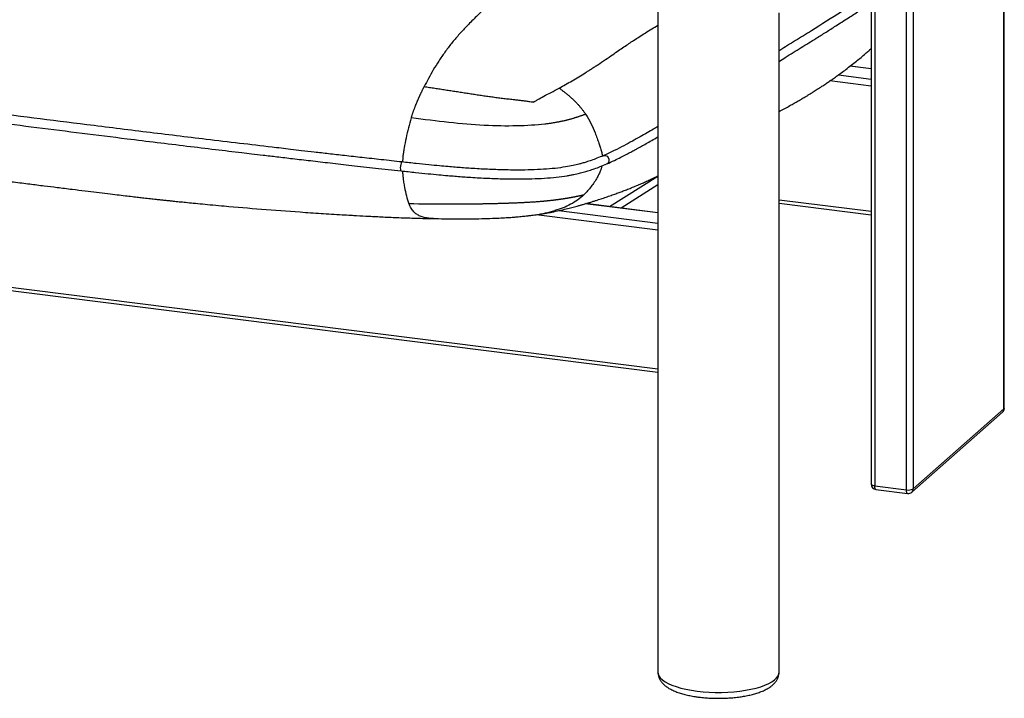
# Paper-space layout '_Dimetric' of a CAD drawing. Header units: millimetres. Extents: x -865 to 1022, y -101 to 905.
# Tile 10 of 18: x 332 to 884, y -101 to 280. Entities that reach past the tile are written whole.
import ezdxf

# ---------------------------------------------------------------- set-up
doc = ezdxf.new("R2010")
doc.units = ezdxf.units.MM

psp = doc.layouts.new('_Dimetric')

# ---------------------------------------------------------------- linework, layer by layer
at = {"color": 7, "linetype": 'Continuous', "lineweight": 25}
for p, q in [((884.24, 61.4), (884.24, 348.28)), ((884.43, 61.76), (884.43, 348.45)), ((829.46, 15.92), (829.46, 300.72)), ((833.33, 303.72), (833.33, 16.5)), ((690.01, 292.64), (690.01, 163.53)), ((809.75, 289.13), (809.75, 19.1)), ((811.69, 289.96), (811.69, 18.16)), ((758.01, -86.5), (758.01, 283.83)), ((-698.85, 258.96), (690.01, 83.97)), ((-697.51, 256.83), (690.01, 82.02)), ((791.3, 248.95), (809.75, 246.63)), ((809.75, 252.3), (797.79, 253.81)), ((809.75, 252.44), (797.94, 253.93)), ((809.75, 242.67), (786.54, 245.6)), ((662.74, 175.03), (690.01, 192.2)), ((690.01, 187.24), (669.31, 174.2)), ((758.01, 178.88), (809.75, 172.36)), ((758.01, 176.92), (809.75, 170.41)), ((634.48, 172.78), (690.01, 165.79)), ((690.01, 171.46), (649.2, 176.6)), ((690.01, 171.6), (649.52, 176.7)), ((564.1, 168.29), (563.68, 168.32)), ((615.28, 169.7), (616.01, 169.79)), ((690.01, 161.83), (621.59, 170.45)), ((690.01, 161.83), (690.01, 83.97)), ((690.01, 82.61), (690.01, -86.5)), ((833.33, 16.5), (884.24, 61.4)), ((832.5, 14.61), (883.42, 59.51)), ((811.69, 18.16), (829.46, 15.92)), ((812.37, 16.12), (830.14, 13.88))]:
    psp.add_line(p, q, dxfattribs=at)
at = {"color": 7, "linetype": 'Continuous', "lineweight": 25, "flags": 128}
for points in [[(546.4, 200.07), (546.14, 199.94), (545.86, 199.46), (545.62, 198.69), (545.45, 197.75), (545.39, 196.79), (545.44, 195.95), (545.6, 195.36), (545.83, 195.11), (545.85, 195.1)], [(659.33, 203.6), (659.79, 203.74), (660.66, 203.69), (661.48, 203.28), (662.13, 202.56), (662.5, 201.66), (662.54, 200.7), (662.24, 199.84), (661.65, 199.2), (661.33, 199.02)], [(884.43, 61.76), (884.39, 61.59), (884.24, 61.4)], [(811.69, 18.16), (811.16, 18.25), (810.69, 18.37), (810.31, 18.51), (810.01, 18.68), (809.82, 18.87), (809.75, 19.06), (809.75, 19.1)], [(812.37, 16.12), (812.34, 16.12), (812.16, 16.22), (812, 16.43), (811.86, 16.75), (811.77, 17.15), (811.71, 17.63), (811.69, 18.16)], [(830.14, 13.88), (830.11, 13.89), (829.93, 13.99), (829.77, 14.2), (829.64, 14.51), (829.54, 14.91), (829.48, 15.39), (829.46, 15.92)], [(690.01, -86.5), (690.11, -87.37), (690.56, -88.53), (691.36, -89.66), (692.5, -90.76), (693.99, -91.82), (695.79, -92.82), (697.88, -93.76), (700.26, -94.61), (702.89, -95.38), (705.74, -96.06), (708.78, -96.64), (711.99, -97.1)], [(711.99, -97.1), (715.32, -97.46), (718.75, -97.7), (722.23, -97.82), (725.73, -97.82), (729.21, -97.7), (732.64, -97.46), (735.98, -97.11), (739.19, -96.64), (742.23, -96.07), (745.09, -95.4), (747.72, -94.63), (750.1, -93.77), (752.2, -92.84), (754.01, -91.84), (755.49, -90.78), (756.65, -89.68), (757.45, -88.54), (757.91, -87.39), (758.01, -86.5)]]:
    psp.add_lwpolyline(points, dxfattribs=at)
at = {"color": 7, "linetype": 'Continuous', "lineweight": 25}
for centre, radius, start, end in [((881.43, 61.76), 3, 311.4096, 0), ((881.74, 61.36), 2.5, 312.158, 0.9777), ((812.75, 19.1), 3, 180, 262.8192), ((830.56, 21.72), 5.91, 259.2261, 297.8883), ((830.52, 16.86), 3, 262.8192, 311.4096), ((830.82, 16.46), 2.5, 312.158, 0.9777)]:
    psp.add_arc(centre, radius, start, end, dxfattribs=at)
for points, knots in [([(638.82, 319.45), (636.88, 318.32), (633.49, 316.35), (628.7, 313.35), (624.58, 310.69), (620.76, 308.14), (617.23, 305.71), (613.89, 303.3), (610.39, 300.67), (606.53, 297.66), (602.18, 294.19), (597.49, 290.28), (592.56, 285.96), (587.5, 281.24), (582.69, 276.39), (578.22, 271.54), (574.2, 266.79), (570.47, 261.92), (567.08, 256.95), (564.03, 252.02), (561.32, 247.23), (559.64, 243.98), (558.84, 242.43)], [0, 0, 0, 0, 0.072425, 0.126906, 0.178556, 0.226135, 0.26929, 0.309983, 0.350553, 0.399469, 0.453631, 0.512222, 0.573818, 0.637004, 0.700218, 0.75308, 0.803554, 0.850572, 0.893598, 0.932764, 0.968203, 1, 1, 1, 1]), ([(758.01, 256.6), (759.18, 257.34), (763.26, 259.91), (770.25, 264.23), (777, 268.4), (781.67, 271.32), (784.38, 273.02), (787.13, 274.76), (790.09, 276.65), (793.41, 278.77), (796.7, 280.89), (799.87, 282.93), (802.84, 284.86), (806.03, 286.91), (808.34, 288.4), (809.63, 289.2), (809.75, 289.28)], [0, 0, 0, 0, 0.0676, 0.235798, 0.398404, 0.4512, 0.503289, 0.554675, 0.610673, 0.675624, 0.749532, 0.804356, 0.863245, 0.926165, 0.993112, 1, 1, 1, 1]), ([(793.06, 284.49), (787.46, 280.91), (780.42, 276.41), (771.71, 271.01), (767.25, 268.26), (762.81, 265.5), (759.72, 263.59), (758.14, 262.59), (758.01, 262.51)], [0, 0, 0, 0, 0.487584, 0.612997, 0.738409, 0.863818, 0.989225, 1, 1, 1, 1]), ([(634.58, 241.57), (635.78, 242.24), (638.28, 243.62), (641.91, 245.73), (645.61, 247.94), (648.33, 249.62), (650.12, 250.74), (650.98, 251.28), (651.83, 251.82), (652.68, 252.36), (653.61, 252.96), (654.8, 253.73), (657.18, 255.29), (660.53, 257.54), (664.4, 260.19), (667.85, 262.58), (670.88, 264.68), (673.69, 266.59), (676.53, 268.47), (679.56, 270.43), (682.98, 272.58), (686.49, 274.75), (688.88, 276.2), (690.01, 276.88)], [0, 0, 0, 0, 0.052954, 0.110327, 0.170935, 0.233589, 0.248426, 0.263295, 0.27818, 0.293065, 0.307935, 0.327304, 0.356812, 0.436432, 0.512663, 0.576671, 0.635765, 0.689762, 0.740813, 0.801266, 0.865421, 0.936777, 1, 1, 1, 1]), ([(546.39, 200.07), (542.51, 200.5), (535.03, 201.32), (524.27, 202.51), (514.42, 203.62), (505.46, 204.64), (497.43, 205.57), (490.32, 206.39), (484.11, 207.12), (478.58, 207.77), (469.05, 208.89), (455.07, 210.55), (431.54, 213.36), (402.89, 216.82), (340.8, 224.58), (239.39, 237.38), (143.49, 249.45), (81.79, 257.23), (65.37, 259.29), (49.6, 261.28), (37.62, 262.79), (28.78, 263.9), (22.32, 264.72), (14.72, 265.68), (5.98, 266.78), (-3.84, 268.01), (-14.72, 269.38), (-26.65, 270.89), (-39.68, 272.53), (-48.74, 273.67), (-53.45, 274.26)], [0, 0, 0, 0, 0.019091, 0.036733, 0.052927, 0.067673, 0.080972, 0.092624, 0.102882, 0.111745, 0.120023, 0.150175, 0.181207, 0.237037, 0.292864, 0.492224, 0.745957, 0.773868, 0.801749, 0.828332, 0.852946, 0.861862, 0.872656, 0.885362, 0.899983, 0.916517, 0.934618, 0.954566, 0.97636, 1, 1, 1, 1]), ([(-54.07, 269.3), (-50.27, 268.82), (-42.95, 267.9), (-32.4, 266.57), (-22.72, 265.35), (-13.91, 264.24), (-6, 263.25), (1.02, 262.36), (7.15, 261.59), (12.61, 260.9), (22.03, 259.71), (35.88, 257.97), (70.34, 253.63), (138.53, 245.04), (217.4, 235.1), (290.87, 225.85), (341.47, 219.48), (380.76, 214.53), (408.86, 211.07), (425.39, 209.07), (441.27, 207.16), (453.36, 205.72), (462.29, 204.66), (468.82, 203.89), (476.51, 202.98), (485.36, 201.94), (495.31, 200.78), (506.36, 199.51), (518.5, 198.13), (531.78, 196.64), (541.04, 195.63), (545.85, 195.1)], [0, 0, 0, 0, 0.019082, 0.036716, 0.052903, 0.067641, 0.080932, 0.092577, 0.102825, 0.11168, 0.119958, 0.150113, 0.181147, 0.292792, 0.492157, 0.576736, 0.661311, 0.745881, 0.7738, 0.801682, 0.82825, 0.852848, 0.861775, 0.872582, 0.885299, 0.89993, 0.916474, 0.934587, 0.954546, 0.97635, 1, 1, 1, 1]), ([(758.01, 228.43), (758.36, 228.62), (759.68, 229.32), (761.92, 230.54), (764.62, 232.02), (767.03, 233.38), (768.95, 234.48), (770.42, 235.33), (771.62, 236.03), (772.8, 236.74), (774.12, 237.54), (775.6, 238.45), (777.4, 239.57), (779.58, 240.95), (781.9, 242.47), (784.07, 243.91), (786.12, 245.3), (788.1, 246.67), (790.31, 248.23), (792.82, 250.05), (795.59, 252.11), (798.49, 254.33), (801.31, 256.58), (803.97, 258.76), (806.29, 260.73), (808.19, 262.41), (809.27, 263.39), (809.75, 263.82)], [0, 0, 0, 0, 0.02141, 0.081575, 0.138796, 0.188336, 0.229471, 0.255435, 0.276525, 0.299387, 0.325355, 0.354589, 0.387274, 0.432908, 0.484657, 0.527758, 0.561269, 0.598827, 0.640447, 0.686074, 0.740713, 0.797443, 0.850166, 0.898359, 0.943517, 0.975119, 1, 1, 1, 1]), ([(551.54, 224.8), (551.61, 225), (551.73, 225.4), (551.92, 225.99), (552.11, 226.57), (552.31, 227.15), (552.5, 227.72), (552.7, 228.28), (552.89, 228.84), (553.09, 229.39), (553.29, 229.93), (553.5, 230.47), (553.7, 231), (553.9, 231.52), (554.11, 232.04), (554.31, 232.55), (554.52, 233.06), (554.73, 233.57), (554.94, 234.07), (555.15, 234.56), (555.36, 235.05), (555.57, 235.54), (555.79, 236.02), (556, 236.5), (556.22, 236.97), (556.43, 237.44), (556.65, 237.91), (556.86, 238.38), (557.08, 238.84), (557.3, 239.3), (557.52, 239.75), (557.74, 240.21), (557.96, 240.66), (558.18, 241.1), (558.4, 241.55), (558.62, 241.99), (558.77, 242.29), (558.84, 242.43)], [0, 0, 0, 0, 0.029367, 0.058616, 0.087754, 0.116787, 0.145726, 0.174578, 0.203354, 0.232063, 0.260715, 0.28932, 0.317883, 0.346411, 0.374908, 0.40338, 0.43183, 0.46026, 0.488675, 0.517077, 0.545472, 0.573863, 0.602251, 0.63064, 0.659031, 0.687426, 0.715823, 0.744226, 0.772632, 0.801042, 0.829457, 0.857874, 0.886295, 0.914718, 0.943143, 0.971571, 1, 1, 1, 1]), ([(558.84, 242.43), (559.84, 242.29), (561.83, 241.99), (564.82, 241.54), (567.8, 241.08), (570.78, 240.62), (573.75, 240.15), (576.73, 239.69), (579.71, 239.22), (582.68, 238.76), (585.66, 238.3), (588.62, 237.85), (591.59, 237.41), (594.56, 236.99), (597.55, 236.57), (600.56, 236.18), (603.59, 235.81), (606.58, 235.46), (609.28, 235.15), (611.69, 234.86), (613.82, 234.6), (615.94, 234.33), (617.88, 234.06), (619.28, 233.86), (619.97, 233.76), (620.15, 233.73)], [0, 0, 0, 0, 0.049832, 0.09957, 0.149199, 0.198718, 0.248124, 0.297407, 0.346529, 0.395404, 0.443978, 0.492253, 0.540248, 0.587953, 0.635319, 0.683606, 0.731518, 0.779123, 0.826495, 0.860852, 0.895155, 0.930028, 0.964907, 0.991225, 1, 1, 1, 1]), ([(620.15, 233.73), (620.25, 233.79), (620.39, 233.87), (620.73, 234.07), (620.93, 234.18), (621.57, 234.55), (622.05, 234.82), (623.6, 235.7), (624.77, 236.35), (628.57, 238.39), (631.47, 239.88), (634.58, 241.57)], [0, 0, 0, 0, 0.0625, 0.0625, 0.125, 0.125, 0.25, 0.25, 0.5, 0.5, 1, 1, 1, 1]), ([(634.58, 241.57), (634.8, 241.41), (635.24, 241.09), (635.89, 240.61), (636.54, 240.12), (637.18, 239.62), (637.81, 239.12), (638.44, 238.62), (639.06, 238.11), (639.68, 237.59), (640.29, 237.07), (640.89, 236.54), (641.49, 236), (642.08, 235.46), (642.66, 234.91), (643.23, 234.35), (643.8, 233.79), (644.35, 233.21), (644.9, 232.63), (645.45, 232.04), (645.98, 231.44), (646.5, 230.83), (647.02, 230.21), (647.52, 229.57), (648.02, 228.93), (648.5, 228.27), (648.98, 227.6), (649.29, 227.15), (649.44, 226.92)], [0, 0, 0, 0, 0.038479, 0.076957, 0.115425, 0.153874, 0.192299, 0.230699, 0.269072, 0.30742, 0.345745, 0.384052, 0.422345, 0.460629, 0.49891, 0.537191, 0.575478, 0.613776, 0.65209, 0.690426, 0.728795, 0.767209, 0.805691, 0.844261, 0.882944, 0.921771, 0.960776, 1, 1, 1, 1]), ([(-38.49, 234.98), (-30.66, 233.99), (-11.23, 231.54), (19.6, 227.66), (53.71, 223.36), (84.67, 219.46), (112.38, 215.97), (136.82, 212.89), (160.27, 209.94), (181.92, 207.21), (201.77, 204.72), (219.84, 202.44), (236.93, 200.3), (253.01, 198.28), (268.05, 196.39), (282.06, 194.63), (295.02, 193.01), (307.01, 191.51), (318.02, 190.13), (328.06, 188.88), (337.11, 187.75), (345.25, 186.74), (353.18, 185.76), (360.86, 184.81), (368.23, 183.9), (374.87, 183.09), (380.86, 182.37), (386.25, 181.72), (390.89, 181.17), (394.88, 180.69), (398.34, 180.29), (401.73, 179.9), (405.01, 179.53), (408.15, 179.18), (410.76, 178.89), (412.78, 178.68), (414.42, 178.5), (416.04, 178.33), (418.37, 178.09), (421.42, 177.77), (425.17, 177.4), (429.5, 176.97), (434.6, 176.48), (440.39, 175.93), (451.42, 174.94), (467.75, 173.56), (483.9, 172.35), (495.06, 171.59), (500.93, 171.2), (506.83, 170.82), (512.47, 170.47), (517.14, 170.2), (522.18, 169.91), (528.15, 169.59), (536.08, 169.2), (544.93, 168.82), (554.37, 168.48), (560.86, 168.35), (564.1, 168.28)], [0, 0, 0, 0, 0.039251, 0.097352, 0.154533, 0.210194, 0.252529, 0.293401, 0.332631, 0.370069, 0.401879, 0.43209, 0.460646, 0.487504, 0.512637, 0.536027, 0.557672, 0.577577, 0.596073, 0.61281, 0.627862, 0.641385, 0.65353, 0.66758, 0.679786, 0.690398, 0.700797, 0.709698, 0.717338, 0.72392, 0.729612, 0.734553, 0.740802, 0.745912, 0.75009, 0.753762, 0.755851, 0.758165, 0.761783, 0.767342, 0.773204, 0.780322, 0.788697, 0.798329, 0.808875, 0.842991, 0.878548, 0.888067, 0.897657, 0.907311, 0.91702, 0.925317, 0.930232, 0.941541, 0.9544, 0.968733, 0.984437, 1, 1, 1, 1]), ([(649.44, 226.92), (649.25, 226.84), (648.86, 226.69), (648.26, 226.47), (647.66, 226.25), (647.06, 226.04), (646.45, 225.82), (645.83, 225.61), (645.21, 225.4), (644.57, 225.19), (643.93, 224.98), (643.28, 224.78), (642.62, 224.58), (641.95, 224.38), (641.27, 224.18), (640.57, 223.99), (639.87, 223.8), (639.15, 223.62), (638.42, 223.43), (637.68, 223.26), (636.92, 223.08), (636.14, 222.91), (635.35, 222.74), (634.55, 222.58), (633.73, 222.42), (632.89, 222.27), (632.03, 222.12), (631.16, 221.98), (630.27, 221.84), (629.36, 221.71), (628.43, 221.58), (627.48, 221.46), (626.84, 221.38), (626.52, 221.34)], [0, 0, 0, 0, 0.033519, 0.067002, 0.100444, 0.133843, 0.167194, 0.200491, 0.23373, 0.266903, 0.300003, 0.333023, 0.365957, 0.398798, 0.431541, 0.464181, 0.496711, 0.529127, 0.561423, 0.593598, 0.625649, 0.657572, 0.689364, 0.721023, 0.752546, 0.783933, 0.815181, 0.846293, 0.877272, 0.908123, 0.938853, 0.969475, 1, 1, 1, 1]), ([(649.45, 226.91), (650.48, 225.2), (652.51, 221.86), (654.25, 217.73), (655.31, 214.96), (655.85, 213.51), (656.35, 212.09), (656.93, 210.38), (657.63, 208.35), (658.32, 206.02), (658.74, 204.35), (658.82, 203.49), (658.82, 203.4)], [0, 0, 0, 0, 0.235261, 0.461794, 0.524027, 0.584774, 0.643812, 0.700913, 0.797965, 0.89662, 0.988734, 1, 1, 1, 1]), ([(551.54, 224.8), (551, 222.95), (549.94, 219.34), (548.61, 213.67), (547.78, 209.37), (547.26, 206.19), (546.98, 204.12), (546.74, 201.95), (546.66, 200.62), (546.63, 200.05)], [0, 0, 0, 0, 0.241769, 0.473279, 0.693262, 0.750419, 0.844453, 0.932633, 1, 1, 1, 1]), ([(626.52, 221.34), (621.86, 220.8), (616.55, 220.46), (605.04, 220.2), (598.85, 220.28), (586.07, 220.95), (579.47, 221.54), (565.84, 223.01), (558.8, 223.89), (551.54, 224.8)], [0, 0, 0, 0, 0.25, 0.25, 0.5, 0.5, 0.75, 0.75, 1, 1, 1, 1]), ([(690.01, 220.01), (689.19, 219.52), (687.19, 218.34), (683.86, 216.41), (679.91, 214.16), (675.59, 211.73), (670.81, 209.14), (665.5, 206.39), (661.43, 204.55), (659.33, 203.61)], [0, 0, 0, 0, 0.087079, 0.211589, 0.3471223, 0.4936994, 0.6513658, 0.8201221, 1, 1, 1, 1]), ([(661.33, 199.02), (662.76, 199.66), (665.49, 200.87), (669.07, 202.63), (672.14, 204.2), (674.75, 205.59), (676.93, 206.77), (678.71, 207.75), (680.15, 208.56), (681.4, 209.26), (683.22, 210.29), (685.79, 211.76), (688.26, 213.18), (689.69, 214.02), (690.01, 214.21)], [0, 0, 0, 0, 0.130613, 0.247869, 0.351876, 0.4427, 0.520411, 0.584017, 0.635048, 0.677547, 0.721844, 0.836649, 0.963743, 1, 1, 1, 1]), ([(545.85, 195.1), (548.55, 194.81), (553.6, 194.26), (560.67, 193.52), (566.7, 192.93), (571.71, 192.48), (575.98, 192.12), (579.91, 191.81), (585.63, 191.41), (593.23, 190.97), (602.74, 190.61), (611.48, 190.5), (619.38, 190.62), (626.39, 190.93), (633.05, 191.5), (637.82, 192.16), (640.98, 192.72), (642.8, 193.08), (644.44, 193.44), (645.92, 193.79), (647.4, 194.16), (649.23, 194.65), (651.61, 195.35), (654.56, 196.33), (657.9, 197.57), (660.12, 198.51), (661.33, 199.02)], [0, 0, 0, 0, 0.062453, 0.116688, 0.162644, 0.200283, 0.23028, 0.259161, 0.288453, 0.358114, 0.428044, 0.49854, 0.552285, 0.606758, 0.662131, 0.717119, 0.736972, 0.755683, 0.773232, 0.789574, 0.804835, 0.82406, 0.854889, 0.894489, 0.942863, 1, 1, 1, 1]), ([(659.33, 203.61), (658.17, 203.12), (656.05, 202.22), (652.84, 201.03), (650.02, 200.1), (647.69, 199.41), (645.25, 198.76), (642.25, 198.05), (637.89, 197.22), (632.38, 196.46), (625.86, 195.91), (618.96, 195.61), (611.15, 195.5), (602.51, 195.62), (593.13, 195.98), (585.64, 196.42), (580.02, 196.82), (576.15, 197.12), (571.92, 197.48), (566.97, 197.93), (561.01, 198.52), (554.03, 199.24), (549.06, 199.78), (546.39, 200.07)], [0, 0, 0, 0, 0.058074, 0.106934, 0.146684, 0.177388, 0.199054, 0.237198, 0.282029, 0.33681, 0.392064, 0.446626, 0.500564, 0.571263, 0.64134, 0.710943, 0.740158, 0.768939, 0.799133, 0.83704, 0.883157, 0.937482, 1, 1, 1, 1]), ([(546.63, 195.02), (546.68, 194.24), (546.76, 192.97), (546.99, 190.85), (547.29, 188.59), (547.88, 185.08), (548.78, 180.89), (549.73, 178.12), (550.2, 176.75)], [0, 0, 0, 0, 0.105074, 0.173138, 0.302706, 0.441768, 0.722342, 1, 1, 1, 1]), ([(658.59, 197.89), (658.57, 197.79), (658.49, 197.41), (658.32, 196.86), (657.92, 195.57), (657.16, 193.7), (655.41, 190.29), (652.64, 186.07), (649.87, 183.16), (648.47, 181.69)], [0, 0, 0, 0, 0.016274, 0.05722, 0.087897, 0.220119, 0.365084, 0.678717, 1, 1, 1, 1]), ([(616.01, 169.77), (616.76, 169.85), (618.55, 170.04), (621.38, 170.41), (624.44, 170.86), (626.89, 171.27), (628.82, 171.62), (631.39, 172.11), (634.72, 172.82), (638.41, 173.68), (641.72, 174.51), (644.08, 175.14), (645.62, 175.57), (646.46, 175.81), (647.25, 176.03), (648.19, 176.3), (649.5, 176.69), (651.27, 177.22), (653.23, 177.82), (655.03, 178.4), (657.06, 179.05), (659.52, 179.87), (662.27, 180.81), (664.99, 181.77), (667.52, 182.67), (669.92, 183.55), (672.41, 184.49), (675.14, 185.56), (678, 186.73), (680.67, 187.88), (683.17, 189.01), (685.57, 190.13), (687.89, 191.24), (689.35, 191.96), (690.01, 192.28)], [0, 0, 0, 0, 0.0190471, 0.0453852, 0.0670432, 0.0859862, 0.103075, 0.1200272, 0.1628666, 0.2091345, 0.2507783, 0.289722, 0.3013144, 0.3125782, 0.323318, 0.3334245, 0.3494951, 0.386518, 0.4170581, 0.4430812, 0.4714363, 0.5166046, 0.5661721, 0.6131074, 0.6546239, 0.691173, 0.7281866, 0.7687822, 0.8130446, 0.8531887, 0.8871427, 0.9266691, 0.9666218, 1, 1, 1, 1]), ([(591.48, 176.66), (591.81, 176.67), (592.48, 176.68), (593.49, 176.7), (594.5, 176.72), (595.51, 176.74), (596.52, 176.76), (597.52, 176.78), (598.53, 176.81), (599.54, 176.83), (600.55, 176.86), (601.55, 176.88), (602.56, 176.91), (603.56, 176.94), (604.56, 176.97), (605.56, 177), (606.56, 177.04), (607.56, 177.07), (608.55, 177.11), (609.53, 177.15), (610.52, 177.19), (611.5, 177.23), (612.47, 177.27), (613.44, 177.32), (614.4, 177.36), (615.36, 177.41), (616.31, 177.46), (617.25, 177.52), (618.18, 177.57), (619.11, 177.63), (620.03, 177.69), (620.93, 177.75), (621.83, 177.81), (622.71, 177.88), (623.59, 177.95), (624.45, 178.02), (625.01, 178.07), (625.29, 178.09)], [0, 0, 0, 0, 0.02904, 0.058055, 0.087047, 0.116016, 0.144963, 0.173887, 0.202788, 0.231663, 0.260512, 0.289333, 0.318123, 0.346881, 0.375604, 0.404292, 0.432942, 0.461554, 0.490126, 0.518658, 0.54715, 0.575605, 0.604023, 0.632407, 0.660761, 0.689088, 0.717394, 0.745681, 0.773952, 0.80221, 0.830458, 0.8587, 0.886941, 0.915186, 0.94344, 0.971709, 1, 1, 1, 1]), ([(625.29, 178.09), (625.45, 178.1), (625.77, 178.13), (626.23, 178.17), (626.7, 178.22), (627.16, 178.26), (627.62, 178.31), (628.07, 178.35), (628.52, 178.4), (628.96, 178.44), (629.4, 178.49), (629.83, 178.54), (630.26, 178.59), (630.69, 178.64), (631.11, 178.69), (631.52, 178.74), (631.94, 178.79), (632.35, 178.84), (632.75, 178.89), (633.15, 178.94), (633.55, 178.99), (633.94, 179.04), (634.33, 179.1), (634.71, 179.15), (635.09, 179.2), (635.46, 179.26), (635.84, 179.31), (636.2, 179.37), (636.57, 179.42), (636.93, 179.48), (637.29, 179.53), (637.64, 179.59), (637.99, 179.64), (638.33, 179.7), (638.68, 179.75), (639.02, 179.81), (639.35, 179.87), (639.69, 179.92), (640.02, 179.98), (640.34, 180.04), (640.67, 180.1), (640.99, 180.15), (641.31, 180.21), (641.62, 180.27), (641.93, 180.33), (642.24, 180.39), (642.55, 180.45), (642.86, 180.5), (643.16, 180.56), (643.46, 180.62), (643.75, 180.68), (644.05, 180.74), (644.34, 180.8), (644.63, 180.86), (644.92, 180.92), (645.2, 180.97), (645.49, 181.03), (645.77, 181.09), (646.05, 181.15), (646.32, 181.21), (646.6, 181.27), (646.87, 181.33), (647.14, 181.39), (647.41, 181.45), (647.68, 181.51), (647.95, 181.57), (648.21, 181.63), (648.38, 181.67), (648.47, 181.69)], [0, 0, 0, 0, 0.0147056, 0.029422, 0.0441504, 0.0588919, 0.0736475, 0.088418, 0.1032041, 0.1180062, 0.1328249, 0.1476604, 0.1625127, 0.177382, 0.1922683, 0.2071714, 0.222091, 0.2370271, 0.2519792, 0.266947, 0.2819302, 0.2969285, 0.3119414, 0.3269686, 0.3420096, 0.3570636, 0.3721304, 0.38721, 0.4023025, 0.4174079, 0.4325264, 0.4476583, 0.4628037, 0.4779631, 0.4931364, 0.5083235, 0.5235242, 0.5387385, 0.5539659, 0.5692064, 0.5844595, 0.599725, 0.6150026, 0.630292, 0.6455928, 0.6609047, 0.6762274, 0.6915605, 0.7069038, 0.722257, 0.7376197, 0.7529916, 0.7683725, 0.7837621, 0.7991602, 0.8145664, 0.8299806, 0.8454025, 0.8608318, 0.8762685, 0.8917121, 0.9071627, 0.9226199, 0.9380836, 0.9535536, 0.9690298, 0.9845119, 1, 1, 1, 1]), ([(648.47, 181.69), (646.17, 179.49), (643.71, 177.74), (638.32, 174.84), (635.38, 173.7), (632.13, 172.75)], [0, 0, 0, 0, 0.5, 0.5, 1, 1, 1, 1]), ([(550.2, 176.75), (557.55, 176.55), (564.68, 176.48), (578.46, 176.48), (585.1, 176.55), (591.48, 176.66)], [0, 0, 0, 0, 0.5, 0.5, 1, 1, 1, 1]), ([(563.68, 168.32), (562.93, 168.35), (561.29, 168.41), (558.92, 168.86), (556.63, 169.6), (554.65, 170.6), (552.93, 172.02), (551.43, 173.97), (550.61, 175.82), (550.2, 176.75)], [0, 0, 0, 0, 0.151979, 0.330518, 0.489602, 0.6307, 0.758274, 0.878812, 1, 1, 1, 1]), ([(616.01, 169.79), (617.75, 169.98), (621.44, 170.4), (626.86, 171.35), (630.42, 172.3), (632.13, 172.75)], [0, 0, 0, 0, 0.317675, 0.674071, 1, 1, 1, 1]), ([(563.68, 168.29), (565.84, 168.26), (570.78, 168.18), (578.26, 168.13), (585.8, 168.16), (592.51, 168.28), (598.12, 168.46), (602.72, 168.69), (606.41, 168.91), (609.33, 169.13), (611.57, 169.32), (613.22, 169.48), (614.48, 169.6), (615.06, 169.66), (615.28, 169.68)], [0, 0, 0, 0, 0.126263, 0.287809, 0.431994, 0.559084, 0.669516, 0.74925, 0.818306, 0.877367, 0.915715, 0.949625, 0.979955, 1, 1, 1, 1]), ([(690.01, 163.53), (690.01, 163.53), (690.01, 163.21), (690.01, 162.59), (690.01, 162.04), (690.01, 161.83)], [0, 0, 0, 0, 0.00135, 0.609184, 1, 1, 1, 1]), ([(690.01, 83.97), (690.01, 83.68), (690.01, 83.1), (690.01, 82.46), (690.01, 82.07), (690.04, 82.05), (690.05, 82.05)], [0, 0, 0, 0, 0.259492, 0.51866, 0.786637, 1, 1, 1, 1]), ([(690.05, -86.49), (690.04, -86.72), (690.01, -87.49), (690.29, -88.77), (690.84, -90.25), (691.67, -91.63), (692.74, -92.92), (694.09, -94.15), (695.75, -95.32), (697.73, -96.42), (700, -97.42), (702.5, -98.3), (705.15, -99.05), (707.95, -99.69), (710.62, -100.17), (712.39, -100.41), (713.13, -100.51)], [0, 0, 0, 0, 0.026321, 0.087064, 0.147569, 0.209864, 0.27609, 0.348347, 0.427898, 0.513526, 0.60134, 0.687941, 0.772933, 0.856586, 0.939246, 1, 1, 1, 1]), ([(713.13, -100.51), (713.67, -100.57), (715.21, -100.75), (717.84, -100.98), (721.01, -101.14), (724.2, -101.19), (727.4, -101.13), (730.56, -100.95), (733.66, -100.67), (736.68, -100.28), (739.59, -99.78), (742.38, -99.17), (745.01, -98.45), (747.49, -97.62), (749.8, -96.66), (751.93, -95.54), (753.74, -94.31), (755.22, -93), (756.34, -91.66), (757.18, -90.25), (757.73, -88.78), (758.01, -87.51), (757.98, -86.75), (757.97, -86.5)], [0, 0, 0, 0, 0.027377, 0.079433, 0.131339, 0.183148, 0.234932, 0.286747, 0.338656, 0.390737, 0.443082, 0.495812, 0.549081, 0.6031, 0.658143, 0.714513, 0.772291, 0.821184, 0.865428, 0.906136, 0.944601, 0.981909, 1, 1, 1, 1])]:
    psp.add_open_spline(points, degree=3, knots=knots, dxfattribs=at)

doc.saveas('drawing.dxf')
